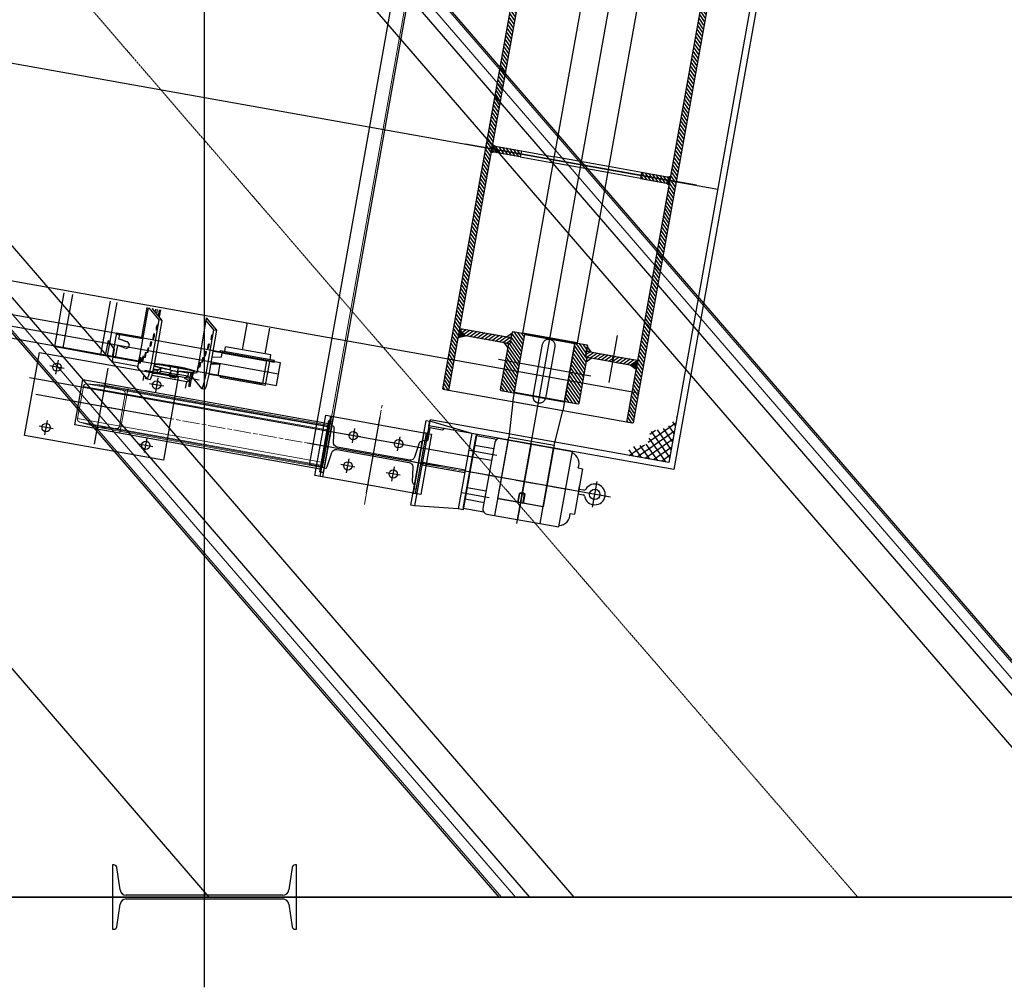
# Model space of a CAD drawing. Header units: inches. Extents: x -204116 to 930598, y -391373 to 256461.
# Tile 55 of 225: x 4720 to 7929, y 32819 to 35973. Entities that reach past the tile are written whole.
import ezdxf
from ezdxf.lldxf.tags import DXFTag

# ---------------------------------------------------------------- set-up
doc = ezdxf.new("R2010")
doc.units = ezdxf.units.IN
doc.header["$LTSCALE"] = 10
doc.header["$MEASUREMENT"] = 0
doc.linetypes.add('CENTER', pattern=[2, 1.25, -0.25, 0.25, -0.25])
doc.linetypes.add('CHAIN', pattern=[0.3543, 0.2362, -0.0295, 0.0591, -0.0295])
tags = doc.linetypes.add('CENTER2', pattern=[1.125, 0.75, -0.125, 0.125, -0.125]).pattern_tags.tags
tags[10:11] = [DXFTag(74, 4), DXFTag(75, 0), DXFTag(340, '0'), DXFTag(46, 1.0), DXFTag(50, 0.0), DXFTag(44, 0.0), DXFTag(45, 0.0)]
tags[8:9] = [DXFTag(74, 4), DXFTag(75, 0), DXFTag(340, '0'), DXFTag(46, 1.0), DXFTag(50, 0.0), DXFTag(44, 0.0), DXFTag(45, 0.0)]
tags[6:7] = [DXFTag(74, 4), DXFTag(75, 0), DXFTag(340, '0'), DXFTag(46, 1.0), DXFTag(50, 0.0), DXFTag(44, 0.0), DXFTag(45, 0.0)]
tags[4:5] = [DXFTag(74, 4), DXFTag(75, 0), DXFTag(340, '0'), DXFTag(46, 1.0), DXFTag(50, 0.0), DXFTag(44, 0.0), DXFTag(45, 0.0)]
pattern_1 = [(304.87333, (1527.195, 37768.516), (7.033035, 4.901447), [])]
pattern_2 = [(34.87333, (5079.955, 38642.4665), (-4.901447, 7.033035), [])]

msp = doc.modelspace()

# ---------------------------------------------------------------- hatches: boundary and pattern name
at = {"ltscale": 1.5}
h = msp.add_hatch(dxfattribs=at)
h.set_pattern_fill('ANSI31', color=250, scale=2.7, angle=-100.1267)
h.set_pattern_definition(pattern_1)
h.paths.add_polyline_path([(6399.4, 36339.6), (6118, 34764.5), (6100.3, 34767.7), (6098.7, 34770), (6379.3, 36341.2), (6381.6, 36342.8)])
h = msp.add_hatch(dxfattribs=at)
h.set_pattern_fill('ANSI31', color=250, scale=2.7, angle=-100.1267)
h.set_pattern_definition(pattern_1)
h.paths.add_polyline_path([(6997.9, 36232.7), (6999.5, 36230.4), (6718.9, 34659.2), (6716.6, 34657.6), (6698.8, 34660.8), (6980.2, 36235.9)])
h = msp.add_hatch(color=250, dxfattribs=at)
h.dxf.hatch_style = 1
h.paths.add_polyline_path([(6270.2, 35560.2), (6260.1, 35554.4), (6259.2, 35549.4), (6266.7, 35540.5), (6256.2, 35538.3), (6261.2, 35565.9)])
h = msp.add_hatch(dxfattribs=at)
h.set_pattern_fill('ANSI31', color=250, scale=2.7, angle=-100.1267)
h.set_pattern_definition([(304.87333, (3799.871, 41833.753), (7.033035, 4.901447), [])])
h.paths.add_polyline_path([(6746.8, 35475.1), (6743.2, 35455.4), (6828, 35440.2), (6838.1, 35446), (6839, 35451), (6831.5, 35459.9)])
h.paths.add_polyline_path([(6355, 35545), (6351.4, 35525.3), (6266.7, 35540.5), (6259.2, 35549.4), (6260.1, 35554.4), (6270.2, 35560.2)])
h = msp.add_hatch(color=250, dxfattribs=at)
h.dxf.hatch_style = 1
h.paths.add_polyline_path([(6831.5, 35459.9), (6839, 35451), (6838.1, 35446), (6828, 35440.2), (6837, 35434.6), (6842, 35462.1)])
h = msp.add_hatch(color=250, dxfattribs=at)
h.dxf.hatch_style = 1
h.paths.add_polyline_path([(6155.1, 34966.2), (6154.1, 34966.3), (6148.8, 34936.8), (6172.6, 34942.7), (6154.2, 34961.2)])
h = msp.add_hatch(dxfattribs=at)
h.set_pattern_fill('ANSI31', color=250, scale=2.7, angle=-10.1267)
h.set_pattern_definition([(34.87333, (5070.11, 38644.225), (-4.901447, 7.033035), [])])
h.paths.add_polyline_path([(6321.4, 34936.4), (6317.9, 34916.8), (6172.6, 34942.7), (6154.2, 34961.2), (6155.1, 34966.2)])
h = msp.add_hatch(dxfattribs=at)
h.set_pattern_fill('ANSI31', color=250, scale=2.7, angle=-100.1267)
h.set_pattern_definition([(304.87333, (5521.0225, 37227.8785), (7.033035, 4.901447), [])])
h.paths.add_polyline_path([(6332.9, 34758.7), (6366.4, 34946.7), (6364.8, 34949), (6326.9, 34955.8), (6324.6, 34954.2), (6317.9, 34916.8), (6313, 34917.6), (6286.1, 34767), (6287.7, 34764.7), (6330.5, 34757.1)])
h = msp.add_hatch(color=250, dxfattribs=at)
h.dxf.hatch_style = 1
h.paths.add_polyline_path([(6567.5, 34892.5), (6570, 34906.3), (6581.3, 34890)])
h.paths.add_polyline_path([(6321.4, 34936.4), (6323.9, 34950.2), (6307.7, 34938.9)])
h.paths.add_polyline_path([(6568.9, 34871.9), (6566.5, 34858.1), (6582.7, 34869.5)])
h.paths.add_polyline_path([(6313, 34917.6), (6310.5, 34903.9), (6299.2, 34920.1)])
h = msp.add_hatch(dxfattribs=at)
h.set_pattern_fill('ANSI31', color=250, scale=2.7, angle=-100.1267)
h.set_pattern_definition([(304.87333, (5530.867, 37226.12), (7.033035, 4.901447), [])])
h.paths.add_polyline_path([(6495.3, 34729.7), (6528.9, 34917.7), (6531.2, 34919.3), (6569.1, 34912.5), (6570.7, 34910.2), (6564, 34872.8), (6568.9, 34871.9), (6542, 34721.3), (6539.7, 34719.7), (6496.9, 34727.3)])
h = msp.add_hatch(dxfattribs=at)
h.set_pattern_fill('ANSI31', color=250, scale=2.7, angle=-10.1267)
h.set_pattern_definition(pattern_2)
h.paths.add_polyline_path([(6653.6, 34877.1), (6650.1, 34857.4), (6564, 34872.8), (6567.5, 34892.5)])
h = msp.add_hatch(dxfattribs=at)
h.set_pattern_fill('ANSI31', color=250, scale=2.7, angle=-10.1267)
h.set_pattern_definition(pattern_2)
h.paths.add_polyline_path([(6733.9, 34862.8), (6733, 34857.9), (6709.3, 34846.9), (6653.2, 34856.9), (6656.7, 34876.6)])
h = msp.add_hatch(color=250, dxfattribs=at)
h.dxf.hatch_style = 1
h.paths.add_polyline_path([(6733.9, 34862.8), (6734.9, 34862.6), (6729.6, 34833.1), (6709.3, 34846.9), (6733, 34857.9)])
at = {"linetype": 'Continuous'}
h = msp.add_hatch(dxfattribs=at)
h.set_pattern_fill('ANSI37', color=250, scale=150, angle=-190.1267, style=0)
h.set_pattern_definition([(214.8733262, (1221817.629, -325202.416), (10.72057486, -15.38284026), []), (304.8733262, (1221817.629, -325202.416), (15.38284026, 10.72057486), [])])
edge = h.paths.add_edge_path()
edge.add_spline(control_points=[(6863.4, 34683.5), (6851.2, 34664.6), (6830.7, 34632.7), (6767.7, 34637.7), (6776.7, 34577.7), (6715.3, 34592.2), (6702.5, 34564.3), (6698, 34554.3)], knot_values=[0, 0, 0, 0, 64.288846, 108.136479, 138.602801, 193.667796, 224.500557, 224.500557, 224.500557, 224.500557], degree=3, periodic=0)
edge.add_line((6698, 34554.3), (6835.9, 34529.7))
edge.add_line((6835.9, 34529.7), (6863.4, 34683.5))

# ---------------------------------------------------------------- linework, layer by layer
at = {"color": 250, "ltscale": 0.01}
msp.add_line((5338.1, 33112.6), (-6639.9, 46989.8), dxfattribs=at)
at = {"color": 250}
for p, q in [((5322.3, 32819.1), (5322.4, 46289.6)), ((-19620.3, 40174.2, 2), (6995, 35420.6, 2)), ((5569.9, 34854.8, 0), (-19621.4, 39354.2, 0)), ((5563.3, 34817.9, 0), (-19621.4, 39316.1, -0.7)), ((-19621.5, 39278, 0), (5556.7, 34781, 0)), ((5338.1, 33112.6, 2), (454.7, 38770.3, 2)), ((8376.4, 33112.6, 16506576), (4236, 37909.5, 13543175.2)), ((6736.1, 34755.7), (-6617.3, 37140.7, -0.3)), ((6527, 33112.6, 16243430.4), (3176.1, 36994.7, 13545693.3)), ((8620.8, 33112.6, 16042593.6), (5498.6, 36729.7, 13554963.7)), ((5441.9, 36680.7, 13554963.7), (8521.7, 33112.6, 16008890.6)), ((4215.5, 35622.2, 13554967.6), (6381.7, 33112.6, 15556417.4)), ((6282.6, 33112.6, 15517334.4), (4158.7, 35573.2, 13554967.6)), ((4834.1, 34907.5), (4865.3, 35082.3)), ((4892.3, 35077.2), (4861.2, 34902.7)), ((5014.6, 35055), (4983.5, 34880.8)), ((5036.5, 35051.1), (5005.4, 34876.9)), ((5139, 35033.9), (5104.2, 34839)), ((5134.6, 35034.6), (5117.4, 34938.2)), ((5174.9, 34994), (5141.9, 35033.4)), ((5151.7, 35031.6), (5153.6, 35029.3)), ((5154, 35031.2), (5153.6, 35029.3)), ((5184.7, 34992.3), (5153.6, 35029.3)), ((5162, 35019.4), (5163.8, 35029.4)), ((5166.5, 35014), (5168.9, 35028.5)), ((5174.8, 35027.4), (5171.5, 35008)), ((5178.5, 35026.8), (5174.7, 35004.2)), ((5149.2, 34850.4), (5174.9, 34994)), ((5159, 34848.6), (5184.7, 34992.3)), ((5184.7, 34992.3), (5174.9, 34994)), ((5328.3, 35001.2), (5298.3, 34823.7)), ((5353.1, 34962.2), (5327, 34993.3)), ((5362.9, 34960.4), (5328.8, 35001.1)), ((5460.2, 34979.9), (5445.3, 34896.9)), ((5022.3, 34873.9), (5036.4, 34952.6)), ((5035.5, 34947.7), (5044.9, 34946.1)), ((5036.4, 34952.6), (5117.4, 34938.2)), ((5044.9, 34946.1), (5042.5, 34932.7)), ((5043.5, 34932.6), (5045.9, 34945.9)), ((5045.9, 34945.9), (5044.9, 34946.1)), ((5120.9, 34932.5), (5045.9, 34945.9)), ((5327.4, 34818.5), (5353.1, 34962.2)), ((5337.2, 34816.8), (5362.9, 34960.4)), ((5353.1, 34962.2), (5362.9, 34960.4)), ((5534, 34967), (5519.1, 34883.7)), ((5070.3, 34922.8), (5042.5, 34932.7)), ((5042.5, 34932.7), (5043.5, 34932.6)), ((5043.5, 34932.6), (5071.4, 34922.6)), ((5117.4, 34938.2), (5121.8, 34937.4)), ((4834.1, 34907.5), (4861.2, 34902.7)), ((4861.2, 34902.7), (4983.5, 34880.8)), ((4983.5, 34880.8), (5005.4, 34876.9)), ((5038.6, 34910.8), (5031.7, 34872.2)), ((5032.7, 34872), (5039.6, 34910.6)), ((5039.6, 34910.6), (5038.6, 34910.8)), ((5064, 34901.9), (5039.6, 34910.6)), ((5378.8, 34886.4), (5350.5, 34891.5)), ((5372.5, 34887.5), (5373.6, 34893.4)), ((5550.8, 34861.8), (5373.6, 34893.4)), ((5378.8, 34886.4), (5376.4, 34873.1)), ((5378.8, 34886.4), (5524.5, 34860.4)), ((5388.4, 34890.8), (5391.2, 34906.5)), ((5538.8, 34880.2), (5391.2, 34906.5)), ((4845.6, 34863.3, 6145078.7), (4837.3, 34817, 6145078.7)), ((5005.4, 34876.9), (5022.3, 34873.9)), ((5023.7, 34873.6), (5021.1, 34858.9)), ((5021.1, 34858.9), (5105.1, 34843.9)), ((5022.3, 34873.9), (5031.7, 34872.2)), ((5031.7, 34872.2), (5032.7, 34872)), ((5032.7, 34872), (5107.7, 34858.6)), ((5108.2, 34854.5), (5113.1, 34853.6)), ((5111.3, 34872.2), (5116.2, 34871.3)), ((5345.5, 34851.6), (5371.4, 34851.3)), ((5372.5, 34851.2), (5346.6, 34851.4)), ((5347.3, 34873.4), (5376.4, 34873.1)), ((5372.5, 34851.2), (5365.6, 34812.6)), ((5371.4, 34851.3), (5372.5, 34851.2)), ((5524.5, 34860.4), (5511.3, 34786.6)), ((5521.3, 34781.7), (5535, 34858.5)), ((5549.7, 34855.9), (5524.5, 34860.4)), ((5536, 34864.4), (5538.8, 34880.2)), ((5549.7, 34855.9), (5550.8, 34861.8)), ((5556.7, 34781, 0), (5569.9, 34854.8, 0)), ((4864.6, 34836, 6145078.7), (4818.3, 34844.3, 6145078.7)), ((4964.2, 34589, -31.1), (5008.4, 34836.5, -31.1)), ((5104.2, 34839), (5134.9, 34802.3)), ((5153, 34820.4), (5167.8, 34819.9)), ((5169.4, 34829.7), (5155.3, 34830.2)), ((5156.3, 34834.7), (5173, 34831.7)), ((5167.8, 34819.9), (5169.4, 34829.7)), ((5167.8, 34819.9), (5179.5, 34826.6)), ((5181.2, 34836.5), (5169.4, 34829.7)), ((5179.5, 34826.6), (5181.2, 34836.5)), ((5211.4, 34821), (5179.5, 34826.6)), ((5213, 34830.8), (5181.2, 34836.5)), ((5207.7, 34818.8), (5206.9, 34813.9)), ((5211.4, 34821), (5207.8, 34818.9)), ((5212, 34844), (5209.9, 34831.4)), ((5213, 34830.8), (5211.4, 34821)), ((5236.7, 34839.9), (5231.6, 34809.8)), ((5234.1, 34824.5), (5232.4, 34814.7)), ((5232.4, 34814.6), (5235.8, 34816.6)), ((5237.5, 34826.4), (5234, 34824.4)), ((5235.8, 34816.6), (5237.5, 34826.4)), ((5267.7, 34810.9), (5235.8, 34816.6)), ((5269.3, 34820.7), (5237.5, 34826.4)), ((5269.3, 34820.7), (5267.7, 34810.9)), ((5269, 34820.8), (5269.5, 34823.4)), ((5277.3, 34822.7), (5274.6, 34806.9)), ((5275.5, 34776.3), (5283.3, 34822.3)), ((5285.1, 34822.2), (5282.4, 34807.1)), ((5289.2, 34822.2), (5291.2, 34821.8)), ((5337.4, 34817.6), (5365.6, 34812.6)), ((4899.3, 34652.1, 6145078.7), (4925.6, 34799.7, 6145078.7)), ((4925.6, 34799.7, 6145078.7), (4999.5, 34786.5, 6145078.7)), ((4999.5, 34786.5, 6145078.7), (4998.9, 34783.4, 6145078.7)), ((5124.7, 34814.5), (5121.8, 34797.2)), ((5130.6, 34802.2), (5131.4, 34806.5)), ((5135.3, 34802.1), (5145.1, 34800.3)), ((5136.6, 34801.8), (5136.5, 34801.2)), ((5189.4, 34778, 6145078.7), (5143.2, 34786.3, 6145078.7)), ((5265.3, 34792.6), (5151, 34813.1)), ((5170.4, 34805.3, 6145078.7), (5162.2, 34759, 6145078.7)), ((5211, 34808.1), (5206.9, 34813.8)), ((5225.8, 34805.6), (5231.5, 34809.7)), ((5267.7, 34810.9), (5255.9, 34804.2)), ((5255.9, 34804.2), (5273, 34797)), ((5260.8, 34772.3), (5264.3, 34792.8)), ((5265.3, 34792.6), (5273, 34797)), ((5274.6, 34806.9), (5266.5, 34810.2)), ((5267.2, 34810), (5267.3, 34810.7)), ((5273, 34797), (5269.7, 34777.4)), ((5274.6, 34806.9), (5273, 34797)), ((5281.6, 34812.3), (5283.3, 34812)), ((5282.4, 34807.1), (5313.1, 34770.5)), ((5365.6, 34812.6), (5511.3, 34786.6)), ((5373.6, 34808.1), (5374.1, 34811.1)), ((5373.6, 34808.1), (5521.3, 34781.7)), ((5313.5, 34770.2), (5323.3, 34768.5)), ((5200.4, 34674.5, -31.1), (4772.2, 34751, -31.1)), ((4802.1, 34620.1, 6145078.7), (4810.4, 34666.4, 6145078.7)), ((5737.8, 34654.7, -31.1), (5729.9, 34656.1, -31.1)), ((5737.8, 34654.7, -31.1), (5729.9, 34656.1, -31.1)), ((5850.2, 34430.7, -31.1), (5894.4, 34678.2, -31.1)), ((5850.2, 34430.7, -31.1), (5894.4, 34678.2, -31.1)), ((6193.3, 34624.1), (6056.5, 34663.8, -31.1)), ((4829.4, 34639.2, 6145078.7), (4783.1, 34647.4, 6145078.7)), ((4973.1, 34638.9, 6145078.7), (4899.3, 34652.1, 6145078.7)), ((4973.7, 34642, 6145078.7), (4973.1, 34638.9, 6145078.7)), ((5811.4, 34640, -31.1), (5803.1, 34593.7, -31.1)), ((5811.4, 34640, -31.1), (5803.1, 34593.7, -31.1)), ((5127, 34562.1, 6145078.7), (5135.3, 34608.4, 6145078.7)), ((6086.4, 34516.2, -31.1), (5658.2, 34592.7, -31.1)), ((6086.4, 34516.2, -31.1), (5658.2, 34592.7, -31.1)), ((5830.4, 34612.7, -31.1), (5784.1, 34621, -31.1)), ((5830.4, 34612.7, -31.1), (5784.1, 34621, -31.1)), ((5978, 34586.4, -31.1), (5931.8, 34594.6, -31.1)), ((5978, 34586.4, -31.1), (5931.8, 34594.6, -31.1)), ((5959, 34613.6, -31.1), (5950.8, 34567.4, -31.1)), ((5959, 34613.6, -31.1), (5950.8, 34567.4, -31.1)), ((6033.1, 34601.9, -31.1), (6041, 34600.5, -31.1)), ((6165.8, 34379.6), (6208.2, 34616.9)), ((6207.2, 34611.5), (6166.8, 34385)), ((6274.8, 34605), (6208.2, 34616.9)), ((6286.3, 34607.5), (6521.5, 34565.5)), ((5154.3, 34581.1, 6145078.7), (5108, 34589.4, 6145078.7)), ((6184.9, 34569.7), (6274.7, 34553.7)), ((6477.6, 34319.4), (6521.5, 34565.5)), ((5785.5, 34495.3, -31.1), (5793.8, 34541.6, -31.1)), ((5785.5, 34495.3, -31.1), (5793.8, 34541.6, -31.1)), ((5709.7, 34497.2, -31.1), (5701.8, 34498.6, -31.1)), ((5709.7, 34497.2, -31.1), (5701.8, 34498.6, -31.1)), ((5712.3, 34511.9, -31.1), (5707, 34482.4, -31.1)), ((5712.3, 34511.9, -31.1), (5707, 34482.4, -31.1)), ((5812.8, 34514.3, -31.1), (5766.5, 34522.6, -31.1)), ((5812.8, 34514.3, -31.1), (5766.5, 34522.6, -31.1)), ((5960.4, 34487.9, -31.1), (5914.2, 34496.2, -31.1)), ((5960.4, 34487.9, -31.1), (5914.2, 34496.2, -31.1)), ((5933.2, 34468.9, -31.1), (5941.4, 34515.2, -31.1)), ((5933.2, 34468.9, -31.1), (5941.4, 34515.2, -31.1)), ((6554.6, 34509), (6528.2, 34360.9)), ((6540, 34511.6), (6554.6, 34509)), ((6586.8, 34383.8), (6601.8, 34467.9)), ((6007.6, 34459.2, -31.1), (6002.4, 34429.7, -31.1)), ((6005, 34444.4, -31.1), (6012.9, 34443, -31.1)), ((6160.3, 34431.9), (6250.1, 34415.9)), ((6541.4, 34435), (6545.3, 34456.9)), ((6542.5, 34442.8), (6558.7, 34439.9)), ((6173.8, 34424), (6173.7, 34423.6)), ((6173.8, 34424), (6173.8, 34424.3)), ((6539.7, 34427.3), (6556, 34424.4)), ((6149.3, 34378), (6007.2, 34388.1, -31.1)), ((6232.4, 34367.7), (6165.8, 34379.6)), ((6242.4, 34361.4), (6477.6, 34319.4)), ((6513.6, 34363.5), (6528.2, 34360.9)), ((-18977.7, 33112.9), (12822.3, 33112.5)), ((11322.3, 33112.5), (-12677.7, 33112.8))]:
    msp.add_line(p, q, dxfattribs=at)
at = {"color": 250, "linetype": 'CENTER', "lineweight": 0, "ltscale": 0.5}
msp.add_line((7451.7, 33112.6, 17682289.1), (2694.9, 38623.6, 17682289.1), dxfattribs=at)
at = {"color": 250, "lineweight": 9, "ltscale": 0.01}
for p, q in [((8613.2, 33112.6, 16040030), (5494.3, 36726, 13554961.6)), ((6290.1, 33112.6, 15520304.7), (4163, 35576.9, 13554967.6))]:
    msp.add_line(p, q, dxfattribs=at)
at = {"color": 250, "linetype": 'Continuous', "extrusion": (0.175825, 0.984421, 0)}
for p, q in [((6056.9, 36725.8, -31.1), (5663.1, 34520.7, -31.1)), ((6106.1, 36717, -31.1), (5712.3, 34511.9, -31.1))]:
    msp.add_line(p, q, dxfattribs=at)
at = {"color": 250, "lineweight": 0, "extrusion": (0.175825, 0.984421, 0)}
msp.add_line((6101.2, 36717.9, -31.1), (5707.4, 34512.8, -31.1), dxfattribs=at)
at = {"color": 250, "linetype": 'CENTER2', "lineweight": 9, "ltscale": 0.01}
for p, q in [((8567.9, 33112.6, 16024618.8), (5468.4, 36703.6, 13554963.7)), ((6335.4, 33112.6, 15538175), (4189, 35599.3, 13554963.7))]:
    msp.add_line(p, q, dxfattribs=at)
at = {"color": 250, "ltscale": 1.5}
for p, q in [((6340.3, 34331.2), (6757.9, 36669.2)), ((6925.6, 35432.9), (6172.6, 35567.5)), ((6351.4, 35525.3), (6458.7, 35506.2)), ((6355, 35545), (6462.3, 35525.9)), ((6639.5, 35494.2), (6462.3, 35525.9)), ((6635.9, 35474.5), (6458.7, 35506.2)), ((6746.8, 35475.1), (6639.5, 35494.2)), ((6743.2, 35455.4), (6635.9, 35474.5)), ((6536.8, 34919.3), (6359.6, 34951)), ((6366.4, 34946.7), (6528.9, 34917.7)), ((6667, 34943.3), (6639.8, 34790.7)), ((6581, 34811.4), (6280.7, 34865)), ((6653.2, 34856.9), (6650.1, 34857.4)), ((6656.7, 34876.6), (6653.6, 34877.1)), ((6698.8, 34660.8), (6118, 34764.5)), ((6332.5, 34756.7), (6330.5, 34757.1)), ((6332.5, 34756.7), (6494.9, 34727.7)), ((6332.9, 34758.7), (6495.3, 34729.7)), ((6494.9, 34727.7), (6496.9, 34727.3)), ((6519.5, 34438.9), (6209.4, 34494.3)), ((6426.2, 34385.4), (6278.5, 34411.8)), ((6344.3, 34399.1), (6349.6, 34428.6)), ((6367.3, 34425.4), (6347.6, 34428.9)), ((6360.1, 34396.2), (6365.3, 34425.8))]:
    msp.add_line(p, q, dxfattribs=at)
at = {"color": 250, "ltscale": 0.952248}
msp.add_line((5007.9, 34927.3), (4999.1, 34878), dxfattribs=at)
msp.add_line((5007.9, 34927.3), (4999.1, 34878), dxfattribs=at)
at = {"color": 250, "ltscale": 0.824658}
msp.add_line((5007.9, 34927.3), (5028.1, 34898.2), dxfattribs=at)
at = {"color": 250, "ltscale": 0.476074}
msp.add_line((5028.1, 34898.2), (5023.7, 34873.6), dxfattribs=at)
at = {"color": 250, "ltscale": 3.428354}
msp.add_line((5304.8, 34798), (5127.6, 34829.7), dxfattribs=at)
at = {"color": 250, "ltscale": 12.946239}
msp.add_line((6226.7, 34542), (4751.7, 34805.4), dxfattribs=at)
msp.add_line((6226.7, 34542), (4751.7, 34805.4), dxfattribs=at)
at = {"color": 250, "lineweight": 0}
for p, q in [((4996.4, 34781.4, 6145078.7), (4938, 34785.6, 6145078.7)), ((4938, 34785.6, 6145078.7), (5723.9, 34645.3, -31.1)), ((4999.5, 34786.5, 6145078.7), (4998.9, 34783.4, 6145078.7)), ((4927.5, 34777.4, 6145078.7), (4908.7, 34672.4, 6145078.7)), ((4927.5, 34777.4, 6145078.7), (5722.2, 34635.5, -31.1)), ((4967.2, 34783.5, -31.1), (5724.5, 34648.3, -31.1)), ((4996.4, 34781.4, 6145078.7), (5725, 34651.3, -31.1)), ((5000.6, 34780.7, 6145078.7), (5056.8, 34764.4, 6145078.7)), ((5063.9, 34753.1, 6145078.7), (5045.1, 34648, 6145078.7)), ((5046.9, 34625.7, 6145078.7), (5073.3, 34773.4, 6145078.7)), ((4908.7, 34672.4, 6145078.7), (5703.4, 34530.4, -31.1)), ((4915.8, 34661, 6145078.7), (4972, 34644.8, 6145078.7)), ((4915.8, 34661, 6145078.7), (5701.7, 34520.6, -31.1)), ((4943.9, 34652.9, -31.1), (5701.1, 34517.6, -31.1)), ((4972, 34644.8, 6145078.7), (5700.6, 34514.6, -31.1)), ((4973.7, 34642, 6145078.7), (4973.1, 34638.9, 6145078.7)), ((5034.6, 34639.8, 6145078.7), (4976.2, 34644, 6145078.7))]:
    msp.add_line(p, q, dxfattribs=at)
at = {"color": 250, "linetype": 'Continuous'}
for p, q in [((4999.5, 34786.5, 6145078.7), (5726, 34656.8, -31.1)), ((5697.8, 34499.3, -31.1), (5727.7, 34666.6, -31.1)), ((5697.8, 34499.3, -31.1), (5727.7, 34666.6, -31.1)), ((5709.7, 34497.2, -31.1), (5739.5, 34664.5, -31.1)), ((5709.7, 34497.2, -31.1), (5739.5, 34664.5, -31.1)), ((5727.7, 34666.6, -31.1), (5739.5, 34664.5, -31.1)), ((5727.7, 34666.6, -31.1), (5739.5, 34664.5, -31.1)), ((6053.8, 34649, -31.1), (6057.4, 34668.7, -31.1)), ((4973.1, 34638.9, 6145078.7), (5699.6, 34509.1, -31.1)), ((6193.3, 34624.1), (6149.3, 34378)), ((6209, 34621.3), (6193.3, 34624.1)), ((6209, 34621.3), (6165.1, 34375.2)), ((5712.3, 34511.9, -31.1), (5663.1, 34520.7, -31.1)), ((5712.3, 34511.9, -31.1), (5663.1, 34520.7, -31.1)), ((5697.8, 34499.3, -31.1), (5709.7, 34497.2, -31.1)), ((5697.8, 34499.3, -31.1), (5709.7, 34497.2, -31.1)), ((6165.1, 34375.2), (6149.3, 34378))]:
    msp.add_line(p, q, dxfattribs=at)
at = {"color": 250, "linetype": 'CHAIN', "lineweight": 0, "ltscale": 23.990969}
for p, q in [((6561.6, 34431.4, 6989341), (4861.8, 34734.9, 6989341)), ((6561.6, 34431.4, -31.1), (4861.8, 34734.9, -31.1)), ((5843.4, 34392.8, -31.1), (5901.2, 34716.2, -31.1)), ((5843.4, 34392.8, -31.1), (5901.2, 34716.2, -31.1))]:
    msp.add_line(p, q, dxfattribs=at)
at = {"color": 250, "ltscale": 0.15}
msp.add_line((6268.4, 34595), (6229.9, 34379.3), dxfattribs=at)
at = {"color": 250, "ltscale": 50}
for p, q in [((6268.7, 34356.7), (6312.6, 34602.8)), ((6202.7, 34585.8), (6264.8, 34574.7)), ((6416.3, 34330.3), (6460.3, 34576.4)), ((6196, 34548.5), (6258.1, 34537.4)), ((6178, 34448), (6240.2, 34436.9)), ((6171.4, 34410.7), (6233.5, 34399.6))]:
    msp.add_line(p, q, dxfattribs=at)
at = {"color": 250, "linetype": 'CENTER', "ltscale": 100}
for p, q in [((6386.5, 34589.6), (6342.5, 34343.5)), ((6646, 34416.3), (6166.2, 34502))]:
    msp.add_line(p, q, dxfattribs=at)
at = {"color": 250, "ltscale": 0.05}
for p, q in [((5026.9, 33218.1), (5022.3, 33218.1)), ((5022.3, 33218.1), (5022.3, 33008.1)), ((5622.3, 33218.1), (5617.6, 33218.1)), ((5622.3, 33008.1), (5622.3, 33218.1)), ((5047.1, 33136.3), (5036.8, 33209.5)), ((5607.7, 33209.5), (5597.4, 33136.3)), ((5577.6, 33119.1), (5066.9, 33119.1)), ((5036.8, 33016.7), (5047.1, 33089.9)), ((5066.9, 33107.1), (5577.6, 33107.1)), ((5597.4, 33089.9), (5607.7, 33016.7)), ((5022.3, 33008.1), (5026.9, 33008.1)), ((5617.6, 33008.1), (5622.3, 33008.1))]:
    msp.add_line(p, q, dxfattribs=at)
at = {"color": 250, "linetype": 'Continuous', "elevation": 12290219.6}
for points in [[(6379.1, 36470.2), (7177.4, 36327.6), (6852.1, 34506.4), (6053.8, 34649)], [(6375.6, 36450.5), (7154.2, 36311.5), (6835.9, 34529.7), (6057.4, 34668.7)]]:
    msp.add_lwpolyline(points, dxfattribs=at)
at = {"color": 250, "ltscale": 1.5}
for points in [[(6399.4, 36339.6), (6118, 34764.5), (6100.3, 34767.7), (6098.7, 34770), (6379.3, 36341.2), (6381.6, 36342.8)], [(6997.9, 36232.7), (6999.5, 36230.4), (6718.9, 34659.2), (6716.6, 34657.6), (6698.8, 34660.8), (6980.2, 36235.9)], [(6270.2, 35560.2), (6260.1, 35554.4), (6259.2, 35549.4), (6266.7, 35540.5), (6256.2, 35538.3), (6261.2, 35565.9)], [(6355, 35545), (6351.4, 35525.3), (6266.7, 35540.5), (6259.2, 35549.4), (6260.1, 35554.4), (6270.2, 35560.2)], [(6746.8, 35475.1), (6743.2, 35455.4), (6828, 35440.2), (6838.1, 35446), (6839, 35451), (6831.5, 35459.9)], [(6831.5, 35459.9), (6839, 35451), (6838.1, 35446), (6828, 35440.2), (6837, 35434.6), (6842, 35462.1)], [(6155.1, 34966.2), (6154.1, 34966.3), (6148.8, 34936.8), (6172.6, 34942.7), (6154.2, 34961.2)], [(6321.4, 34936.4), (6317.9, 34916.8), (6172.6, 34942.7), (6154.2, 34961.2), (6155.1, 34966.2)], [(6332.9, 34758.7), (6366.4, 34946.7), (6364.8, 34949), (6326.9, 34955.8), (6324.6, 34954.2), (6317.9, 34916.8), (6313, 34917.6), (6286.1, 34767), (6287.7, 34764.7), (6330.5, 34757.1)], [(6321.4, 34936.4), (6323.9, 34950.2), (6307.7, 34938.9)], [(6313, 34917.6), (6310.5, 34903.9), (6299.2, 34920.1)], [(6495.3, 34729.7), (6528.9, 34917.7), (6531.2, 34919.3), (6569.1, 34912.5), (6570.7, 34910.2), (6564, 34872.8), (6568.9, 34871.9), (6542, 34721.3), (6539.7, 34719.7), (6496.9, 34727.3)], [(6653.6, 34877.1), (6650.1, 34857.4), (6564, 34872.8), (6567.5, 34892.5)], [(6567.5, 34892.5), (6570, 34906.3), (6581.3, 34890)], [(6568.9, 34871.9), (6566.5, 34858.1), (6582.7, 34869.5)], [(6733.9, 34862.8), (6733, 34857.9), (6709.3, 34846.9), (6653.2, 34856.9), (6656.7, 34876.6)], [(6733.9, 34862.8), (6734.9, 34862.6), (6729.6, 34833.1), (6709.3, 34846.9), (6733, 34857.9)]]:
    msp.add_lwpolyline(points, close=True, dxfattribs=at)
for points in [[(6738.6, 36049.4), (6536.8, 34919.3), (6535.6, 34918.5), (6360.4, 34949.8), (6359.6, 34951), (6561.4, 36081.1), (6562.6, 36081.9), (6737.8, 36050.6), (6738.6, 36049.4)], [(6327.2, 34727.2), (6314.4, 34612.6), (6462.1, 34586.3), (6489.7, 34698.2)], [(6462.1, 34586.3), (6426.2, 34385.4), (6425, 34384.6), (6279.3, 34410.7), (6278.5, 34411.8), (6314.4, 34612.6)], [(6362, 34395.9), (6367.3, 34425.4), (6358.3, 34432.1), (6347.6, 34428.9), (6342.3, 34399.4)]]:
    msp.add_lwpolyline(points, dxfattribs=at)
for points in [[(6531.2, 34919.3, 0.414214), (6528.9, 34917.7), (6489.7, 34698.2), (6327.2, 34727.2), (6366.4, 34946.7, 0.414214), (6364.8, 34949, 0.414214)], [(6463.6, 34908), (6433.4, 34738.7, -1), (6394, 34745.7), (6424.3, 34915, -1), (6463.6, 34908)]]:
    msp.add_lwpolyline(points, format="xyb", dxfattribs=at)
at = {"color": 250, "elevation": -31.1}
for points in [[(5188.5, 34536.9), (4735.7, 34617.8), (4784.1, 34888.5), (5236.9, 34807.6)], [(6027, 34425.3), (5682.4, 34486.8), (5717.6, 34683.7), (6062.1, 34622.1)], [(6027, 34425.3), (5682.4, 34486.8), (5717.6, 34683.7), (6062.1, 34622.1)], [(5707, 34482.4), (5699.2, 34483.8), (5734.3, 34680.7), (5742.2, 34679.3)], [(5707, 34482.4), (5699.2, 34483.8), (5734.3, 34680.7), (5742.2, 34679.3)], [(6007.2, 34388.1), (5995.3, 34390.3), (6044.5, 34665.9), (6056.5, 34663.8)], [(6002.4, 34429.7), (6010.2, 34428.2), (6045.4, 34625.1), (6037.5, 34626.5)], [(6170.4, 34496.1), (6031, 34521), (6032.7, 34530.9), (6172.2, 34506)]]:
    msp.add_lwpolyline(points, close=True, dxfattribs=at)
msp.add_lwpolyline([(5736.9, 34649.8), (5712.3, 34511.9), (5714.6, 34511.5, 0.373885), (5722.5, 34516.2), (5737.6, 34562.4, -0.373885), (5753.4, 34571.8), (5989.8, 34529.6, -0.373885), (6001.3, 34515.3), (5999.5, 34466.8, 0.373885), (6005.3, 34459.6), (6007.6, 34459.2), (6032.2, 34597), (6029.9, 34597.4, 0.373885), (6022, 34592.7), (6006.9, 34546.6, -0.373885), (5991.2, 34537.1), (5754.7, 34579.4, -0.373885), (5743.2, 34593.7), (5745, 34642.2, 0.373885), (5739.2, 34649.3)], format="xyb", close=True, dxfattribs=at)
msp.add_lwpolyline([(5736.9, 34649.8), (5712.3, 34511.9), (5714.6, 34511.5, 0.373885), (5722.5, 34516.2), (5737.6, 34562.4, -0.373885), (5753.4, 34571.8), (5989.8, 34529.6, -0.373885), (6001.3, 34515.3), (5999.5, 34466.8, 0.373885), (6005.3, 34459.6), (6007.6, 34459.2), (6032.2, 34597), (6029.9, 34597.4, 0.373885), (6022, 34592.7), (6006.9, 34546.6, -0.373885), (5991.2, 34537.1), (5754.7, 34579.4, -0.373885), (5743.2, 34593.7), (5745, 34642.2, 0.373885), (5739.2, 34649.3)], format="xyb", close=True, dxfattribs=at)
at = {"color": 250, "linetype": 'Continuous', "elevation": 12290219.6}
msp.add_lwpolyline([(6045, 34599.8, 0.287676), (6050.9, 34603.8), (6057.9, 34643.2), (6097.3, 34636.2, 0.287676), (6103.1, 34640.2), (6053.8, 34649)], format="xyb", close=True, dxfattribs=at)
at = {"color": 250}
for centre, radius in [((4841.4, 34840.2, 6145078.7), 13.5), ((5166.3, 34782.1, 6145078.7), 13.5), ((4806.3, 34643.3, 6145078.7), 13.5), ((5807.2, 34616.9, -31.1), 13.5), ((5807.2, 34616.9, -31.1), 13.5), ((5131.1, 34585.3, 6145078.7), 13.5), ((5954.9, 34590.5, -31.1), 13.5), ((5954.9, 34590.5, -31.1), 13.5), ((5789.6, 34518.4, -31.1), 13.5), ((5789.6, 34518.4, -31.1), 13.5), ((5937.3, 34492.1, -31.1), 13.5), ((5937.3, 34492.1, -31.1), 13.5), ((6594.3, 34425.5), 17)]:
    msp.add_circle(centre, radius, dxfattribs=at)
at = {"color": 250, "lineweight": 0}
for centre, radius, start, end in [((4937.3, 34775.7, 6145078.7), 10, 85.8733, 169.8733), ((4996.6, 34783.8, 6145078.7), 2.4, 265.8733, 349.8733), ((5001.3, 34783, 6145078.7), 2.4, 169.8733, 253.8733), ((5054, 34754.8, 6145078.7), 10, 349.8733, 73.8733), ((4918.5, 34670.6, 6145078.7), 10, 169.8733, 253.8733), ((4971.3, 34642.5, 6145078.7), 2.4, 349.8733, 73.8733), ((4976, 34641.6, 6145078.7), 2.4, 85.8733, 169.8733), ((5035.3, 34649.8, 6145078.7), 10, 265.8733, 349.8733)]:
    msp.add_arc(centre, radius, start, end, dxfattribs=at)
at = {"color": 250, "ltscale": 0.15}
for centre, start, end in [((6283.6, 34592.3), 79.8733, 169.8733), ((6245.1, 34376.6), 169.8733, 259.8733)]:
    msp.add_arc(centre, 15.5, start, end, dxfattribs=at)
at = {"color": 250}
for centre, radius, start, end in [((6505.3, 34526.6), 37.8, 336.6273, 65.9024), ((6559.8, 34445.9), 6.18, 259.8733, 329.3383), ((6594.3, 34425.5), 33.9, 190.4083, 149.3383), ((6554.9, 34418.3), 6.18, 10.4083, 79.8733), ((6475.9, 34361.5), 37.8, 273.8442, 3.1194)]:
    msp.add_arc(centre, radius, start, end, dxfattribs=at)
at = {"color": 250, "ltscale": 0.05}
for centre, radius, start, end in [((5026.9, 33208.1), 10, 7.9994, 89.9994), ((5617.6, 33208.1), 10, 89.9994, 171.9994), ((5066.9, 33139.1), 20, 187.9994, 269.9994), ((5577.6, 33139.1), 20, 269.9994, 351.9994), ((5066.9, 33087.1), 20, 89.9994, 171.9994), ((5577.6, 33087.1), 20, 7.9994, 89.9994), ((5026.9, 33018.1), 10, 269.9994, 351.9994), ((5617.6, 33018.1), 10, 187.9994, 269.9994)]:
    msp.add_arc(centre, radius, start, end, dxfattribs=at)
at = {"color": 250}
for centre, major_axis, ratio in [((5167.4, 34969.9), (1.58, 8.86), 0.104528), ((5157.1, 34940.8), (1.58, 8.86), 0.104528), ((5345.6, 34938.1), (1.58, 8.86), 0.104528), ((5147.4, 34916), (1.58, 8.86), 0.104528), ((5335.3, 34909), (1.58, 8.86), 0.104528), ((5129.6, 34879.8), (1.58, 8.86), 0.104528), ((5138.1, 34895.6), (1.58, 8.86), 0.104528), ((5325.5, 34884.2), (1.58, 8.86), 0.104528), ((5109.7, 34863.3), (-1.58, -8.86), 0.104528), ((5121.7, 34868.7), (1.58, 8.86), 0.104528), ((5307.8, 34848), (1.58, 8.86), 0.104528), ((5316.3, 34863.8), (1.58, 8.86), 0.104528), ((5218.4, 34806.9), (-7.39, 1.25), 0.086678)]:
    msp.add_ellipse(centre, major_axis=major_axis, ratio=ratio, dxfattribs=at)
for centre, major_axis, ratio, start_param, end_param in [((5066.7, 34912.4), (-1.9, -10.8), 0.994522, 0.047793, 2.97635), ((5114.6, 34862.5), (1.58, 8.86), 0.104528, 3.141593, 6.283185), ((5144.1, 34851.3), (-8.8, -49.2), 0.104528, -0.087266, 1.570796), ((5153.9, 34849.5), (-8.8, -49.2), 0.104528, 0, 1.570796), ((5223.4, 34836.4), (-65.1, 11), 0.086678, 1.761341, 6.160872), ((5223.4, 34836.4), (-74.9, 12.7), 0.086678, 1.736021, 5.750821), ((5346.7, 34862.4), (-1.9, -10.8), 0.994522, -0.120948, 0.165242), ((5345.7, 34862.6), (-1.9, -10.8), 0.994522, 0.047793, 0.165242), ((5223.4, 34836.4), (-74.9, 12.7), 0.086678, 0.530193, 1.405572), ((5223.4, 34836.4), (-65.1, 11), 0.086678, 0.120255, 1.380251), ((5225.1, 34846.2), (-65.1, 11), 0.086678, 1.056663, 1.380251), ((5220.1, 34816.8), (-12.3, 2.1), 0.086678, 3.141593, 6.178068), ((5221.7, 34826.6), (-12.3, 2.1), 0.086678, 3.141593, 5.549429), ((5225.1, 34846.2), (-65.1, 11), 0.086678, 1.761341, 2.08493), ((5292.8, 34830.6), (-1.58, -8.86), 0.104528, 0, 0.318483), ((5299.9, 34836.9), (-1.58, -8.86), 0.104528, 0.826771, 2.489355), ((5322.3, 34819.5), (-8.8, -49.2), 0.104528, -0.087266, 1.570796), ((5332.1, 34817.7), (-8.8, -49.2), 0.104528, 0, 1.570796), ((5219.2, 34811.8), (-12.3, 2.1), 0.086678, 3.054477, 6.370301)]:
    msp.add_ellipse(centre, major_axis=major_axis, ratio=ratio, start_param=start_param, end_param=end_param, dxfattribs=at)
for points in [[(5458.8, 34982), (5459, 34981.9), (5459.3, 34981.9), (5459.6, 34981.9)], [(5459.2, 34981.8), (5459.3, 34981.8), (5459.4, 34981.8), (5459.5, 34981.9)], [(5459.5, 34981.9), (5459.5, 34981.9), (5459.5, 34981.9), (5459.6, 34981.9)]]:
    msp.add_open_spline(points, degree=3, dxfattribs=at)

doc.saveas('drawing.dxf')
